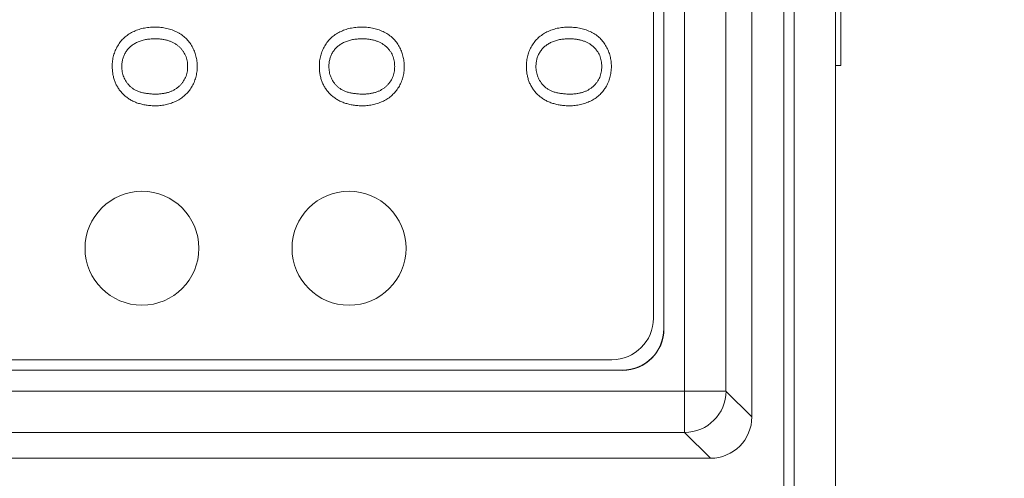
# Model space of a CAD drawing. Header units: millimetres. Extents: x 10 to 277, y 8 to 208.
# Tile 49 of 61: x 94.6 to 106.49, y 136.7 to 142.23. Entities that reach past the tile are written whole.
import ezdxf

# ---------------------------------------------------------------- set-up
doc = ezdxf.new("R2010")
doc.units = ezdxf.units.MM
doc.styles.add('SLDTEXTSTYLE0', font='TXT', dxfattribs={"width": 0.75})
doc.dimstyles.new('SLDDIMSTYLE0', dxfattribs={"dimtxt": 2.116667, "dimasz": 3, "dimexe": 0, "dimexo": 0.0625, "dimgap": 0.529167, "dimtad": 0, "dimtih": 1, "dimtoh": 1, "dimdec": 1, "dimlfac": 2, "dimrnd": 1e-09, "dimzin": 12, "dimdsep": 46, "dimtxsty": 'SLDTEXTSTYLE0', "dimsah": 1, "dimcen": 0.09, "dimadec": 0, "dimazin": 0, "dimtfac": 1, "dimtdec": 1, "dimtofl": 0, "dimtmove": 0, "dimatfit": 3, "dimfxl": 1, "dimtolj": 1, "dimtzin": 12, "dimarcsym": 0})

# ---------------------------------------------------------------- blocks, each defined once
blk = doc.blocks.new('*D8')
at = {"color": 7, "linetype": 'Continuous', "lineweight": 0}
for p, q in [((106.453, 185.781), (128.117, 185.781)), ((126.617, 185.781), (126.617, 155.145)), ((126.542, 154.893), (126.542, 152.035)), ((126.542, 154.893), (126.971, 154.893)), ((133.727, 154.893), (133.298, 154.893)), ((133.727, 154.893), (133.727, 152.035)), ((126.542, 152.035), (126.971, 152.035)), ((133.727, 152.035), (133.298, 152.035)), ((126.617, 123.081), (126.617, 151.783)), ((106.453, 123.081), (128.117, 123.081))]:
    blk.add_line(p, q, dxfattribs=at)
for points in [[(126.617, 185.781), (126.109, 182.781), (127.125, 182.781)], [(126.617, 123.081), (127.125, 126.081), (126.109, 126.081)]]:
    blk.add_solid(points, dxfattribs=at)
at = {"color": 7, "linetype": 'Continuous', "lineweight": 0, "char_height": 2.1167, "attachment_point": 1, "style": 'SLDTEXTSTYLE0'}
for s, insert in [('125.4', (118.649, 154.511)), ('4.94', (127.4, 154.511))]:
    blk.add_mtext(s, dxfattribs=dict(at, insert=insert))

msp = doc.modelspace()

# ---------------------------------------------------------------- linework, layer by layer
at = {"color": 7, "linetype": 'Continuous', "lineweight": 15}
for p, q in [((102.631, 137.753), (102.631, 153.108)), ((103.13, 153.108), (103.13, 137.753)), ((102.379, 138.505), (102.379, 152.356)), ((102.381, 138.503), (102.381, 152.358)), ((102.253, 152.231), (102.253, 138.631)), ((103.828, 127.981), (103.828, 151.931)), ((103.953, 151.931), (103.953, 127.981)), ((104.453, 151.931), (104.453, 127.981)), ((103.442, 151.883), (103.442, 137.441)), ((104.517, 143.268), (104.517, 141.681)), ((104.517, 141.681), (104.453, 141.681)), ((102.379, 138.505), (102.381, 138.503)), ((101.753, 138.131), (37.403, 138.131)), ((37.278, 138.006), (101.879, 138.006)), ((101.881, 138.003), (101.879, 138.006)), ((37.276, 138.003), (101.881, 138.003)), ((36.526, 137.753), (102.631, 137.753)), ((103.13, 137.753), (102.631, 137.753)), ((102.631, 137.254), (102.631, 137.753)), ((103.13, 137.753), (103.442, 137.441)), ((102.631, 137.254), (36.526, 137.254)), ((102.943, 136.942), (102.631, 137.254)), ((102.943, 136.942), (36.214, 136.942))]:
    msp.add_line(p, q, dxfattribs=at)
at = {"color": 7, "linetype": 'Continuous', "lineweight": 0}
for p, q in [((102.253, 152.231), (102.253, 138.631)), ((101.753, 138.131), (37.403, 138.131))]:
    msp.add_line(p, q, dxfattribs=at)
at = {"color": 7, "linetype": 'Continuous', "lineweight": 0, "flags": 128}
for points in [[(96.235, 142.144), (96.235, 142.144)], [(98.735, 142.144), (98.735, 142.144)], [(101.235, 142.144), (101.235, 142.144)], [(96.234, 142.003), (96.234, 142.003)], [(98.734, 142.003), (98.734, 142.003)], [(101.234, 142.003), (101.234, 142.003)], [(95.721, 141.67), (95.721, 141.67)], [(95.836, 141.671), (95.836, 141.671)], [(96.631, 141.669), (96.631, 141.669)], [(96.746, 141.669), (96.746, 141.669)], [(98.221, 141.67), (98.221, 141.67)], [(98.336, 141.671), (98.336, 141.671)], [(99.131, 141.669), (99.131, 141.669)], [(99.246, 141.669), (99.246, 141.669)], [(100.721, 141.67), (100.721, 141.67)], [(100.836, 141.671), (100.836, 141.671)], [(101.631, 141.669), (101.631, 141.669)], [(101.746, 141.669), (101.746, 141.669)], [(96.248, 141.336), (96.248, 141.336)], [(98.748, 141.336), (98.748, 141.336)], [(101.248, 141.336), (101.248, 141.336)], [(96.247, 141.195), (96.247, 141.195)], [(98.747, 141.195), (98.747, 141.195)], [(101.247, 141.195), (101.247, 141.195)], [(102.253, 138.631), (102.253, 138.631)], [(101.753, 138.131), (101.753, 138.131)]]:
    msp.add_lwpolyline(points, dxfattribs=at)
at = {"color": 7, "linetype": 'Continuous', "lineweight": 0}
for centre, radius in [((96.079, 139.476), 0.687), ((96.079, 139.476), 0.687), ((98.579, 139.476), 0.688), ((98.579, 139.476), 0.688)]:
    msp.add_circle(centre, radius, dxfattribs=at)
at = {"color": 7, "linetype": 'Continuous', "lineweight": 15}
for centre, radius, start, end in [((101.753, 138.631), 0.5, 270, 0), ((102.63, 137.754), 0.501, 270.1276, 359.8724)]:
    msp.add_arc(centre, radius, start, end, dxfattribs=at)
at = {"color": 7, "linetype": 'Continuous', "lineweight": 0}
msp.add_arc((101.753, 138.631), 0.5, 270, 0, dxfattribs=at)
at = {"color": 7, "linetype": 'Continuous', "lineweight": 15}
for centre, major_axis, ratio, start_param, end_param in [((101.879, 138.506), (-0.354, 0.354), 0.999695, 2.356347, 3.926839), ((101.881, 138.503), (-0.354, 0.354), 0.999695, 2.356347, 3.926839), ((102.942, 137.442), (0.354, -0.354), 0.998099, 5.498738, 7.067632)]:
    msp.add_ellipse(centre, major_axis=major_axis, ratio=ratio, start_param=start_param, end_param=end_param, dxfattribs=at)
at = {"color": 7, "linetype": 'Continuous', "lineweight": 0}
for points, knots in [([(95.721, 141.67), (95.721, 141.681), (95.721, 141.704), (95.724, 141.737), (95.729, 141.769), (95.737, 141.801), (95.746, 141.831), (95.757, 141.861), (95.77, 141.89), (95.786, 141.918), (95.803, 141.945), (95.822, 141.97), (95.842, 141.993), (95.864, 142.015), (95.888, 142.035), (95.914, 142.054), (95.94, 142.071), (95.969, 142.086), (95.999, 142.1), (96.03, 142.111), (96.061, 142.122), (96.094, 142.13), (96.128, 142.136), (96.163, 142.141), (96.199, 142.143), (96.223, 142.144), (96.235, 142.144)], [0, 0, 0, 0, 0.043093, 0.085576, 0.126892, 0.167946, 0.208423, 0.248994, 0.289136, 0.32986, 0.370443, 0.410306, 0.449869, 0.489519, 0.528942, 0.569062, 0.609508, 0.650559, 0.692304, 0.734247, 0.776486, 0.819573, 0.863115, 0.90785, 0.95334, 1, 1, 1, 1]), ([(95.721, 141.67), (95.721, 141.681), (95.721, 141.704), (95.724, 141.737), (95.729, 141.769), (95.737, 141.801), (95.746, 141.831), (95.757, 141.861), (95.77, 141.89), (95.786, 141.918), (95.803, 141.945), (95.822, 141.97), (95.842, 141.993), (95.864, 142.015), (95.888, 142.035), (95.914, 142.054), (95.94, 142.071), (95.969, 142.086), (95.999, 142.1), (96.03, 142.111), (96.061, 142.122), (96.094, 142.13), (96.128, 142.136), (96.163, 142.141), (96.199, 142.143), (96.223, 142.144), (96.235, 142.144)], [0, 0, 0, 0, 0.043093, 0.085576, 0.126892, 0.167946, 0.208423, 0.248994, 0.289136, 0.32986, 0.370443, 0.410306, 0.449869, 0.489519, 0.528942, 0.569062, 0.609508, 0.650559, 0.692304, 0.734247, 0.776486, 0.819573, 0.863115, 0.90785, 0.95334, 1, 1, 1, 1]), ([(96.235, 142.144), (96.247, 142.144), (96.272, 142.143), (96.308, 142.14), (96.343, 142.135), (96.378, 142.129), (96.411, 142.12), (96.443, 142.11), (96.475, 142.097), (96.505, 142.083), (96.534, 142.067), (96.561, 142.05), (96.586, 142.03), (96.61, 142.01), (96.631, 141.987), (96.651, 141.963), (96.669, 141.938), (96.685, 141.91), (96.7, 141.882), (96.712, 141.853), (96.722, 141.824), (96.731, 141.794), (96.738, 141.764), (96.743, 141.733), (96.746, 141.701), (96.746, 141.68), (96.746, 141.669)], [0, 0, 0, 0, 0.047562, 0.093968, 0.13912, 0.183638, 0.227471, 0.270719, 0.31363, 0.356282, 0.398391, 0.439584, 0.480075, 0.51992, 0.559692, 0.599296, 0.639085, 0.679548, 0.720018, 0.759859, 0.799476, 0.839189, 0.878949, 0.918789, 0.959081, 1, 1, 1, 1]), ([(96.235, 142.144), (96.247, 142.144), (96.272, 142.143), (96.308, 142.14), (96.343, 142.135), (96.378, 142.129), (96.411, 142.12), (96.443, 142.11), (96.475, 142.097), (96.505, 142.083), (96.534, 142.067), (96.561, 142.05), (96.586, 142.03), (96.61, 142.01), (96.631, 141.987), (96.651, 141.963), (96.669, 141.938), (96.685, 141.91), (96.7, 141.882), (96.712, 141.853), (96.722, 141.824), (96.731, 141.794), (96.738, 141.764), (96.743, 141.733), (96.746, 141.701), (96.746, 141.68), (96.746, 141.669)], [0, 0, 0, 0, 0.047562, 0.093968, 0.13912, 0.183638, 0.227471, 0.270719, 0.31363, 0.356282, 0.398391, 0.439584, 0.480075, 0.51992, 0.559692, 0.599296, 0.639085, 0.679548, 0.720018, 0.759859, 0.799476, 0.839189, 0.878949, 0.918789, 0.959081, 1, 1, 1, 1]), ([(98.221, 141.67), (98.221, 141.681), (98.221, 141.704), (98.224, 141.737), (98.229, 141.769), (98.237, 141.801), (98.246, 141.831), (98.257, 141.861), (98.27, 141.89), (98.286, 141.918), (98.303, 141.944), (98.322, 141.97), (98.342, 141.993), (98.364, 142.015), (98.388, 142.035), (98.414, 142.054), (98.44, 142.071), (98.469, 142.086), (98.499, 142.1), (98.53, 142.111), (98.561, 142.122), (98.594, 142.13), (98.628, 142.136), (98.663, 142.141), (98.699, 142.143), (98.723, 142.144), (98.735, 142.144)], [0, 0, 0, 0, 0.043093, 0.085576, 0.126892, 0.167946, 0.208423, 0.248994, 0.289136, 0.32986, 0.370443, 0.410306, 0.449869, 0.489519, 0.528942, 0.569062, 0.609508, 0.650559, 0.692304, 0.734247, 0.776486, 0.819573, 0.863115, 0.90785, 0.95334, 1, 1, 1, 1]), ([(98.221, 141.67), (98.221, 141.681), (98.221, 141.704), (98.224, 141.737), (98.229, 141.769), (98.237, 141.801), (98.246, 141.831), (98.257, 141.861), (98.27, 141.89), (98.286, 141.918), (98.303, 141.944), (98.322, 141.97), (98.342, 141.993), (98.364, 142.015), (98.388, 142.035), (98.414, 142.054), (98.44, 142.071), (98.469, 142.086), (98.499, 142.1), (98.53, 142.111), (98.561, 142.122), (98.594, 142.13), (98.628, 142.136), (98.663, 142.141), (98.699, 142.143), (98.723, 142.144), (98.735, 142.144)], [0, 0, 0, 0, 0.043093, 0.085576, 0.126892, 0.167946, 0.208423, 0.248994, 0.289136, 0.32986, 0.370443, 0.410306, 0.449869, 0.489519, 0.528942, 0.569062, 0.609508, 0.650559, 0.692304, 0.734247, 0.776486, 0.819573, 0.863115, 0.90785, 0.95334, 1, 1, 1, 1]), ([(98.735, 142.144), (98.747, 142.144), (98.772, 142.143), (98.808, 142.14), (98.843, 142.135), (98.878, 142.129), (98.911, 142.12), (98.943, 142.11), (98.975, 142.097), (99.005, 142.083), (99.034, 142.067), (99.061, 142.05), (99.086, 142.03), (99.11, 142.01), (99.131, 141.987), (99.151, 141.963), (99.169, 141.938), (99.185, 141.91), (99.2, 141.882), (99.212, 141.853), (99.222, 141.824), (99.231, 141.794), (99.238, 141.764), (99.243, 141.733), (99.246, 141.701), (99.246, 141.68), (99.246, 141.669)], [0, 0, 0, 0, 0.047562, 0.093968, 0.13912, 0.183638, 0.227471, 0.270719, 0.31363, 0.356282, 0.398391, 0.439584, 0.480075, 0.51992, 0.559692, 0.599296, 0.639085, 0.679548, 0.720018, 0.759859, 0.799476, 0.839189, 0.878949, 0.918789, 0.959081, 1, 1, 1, 1]), ([(98.735, 142.144), (98.747, 142.144), (98.772, 142.143), (98.808, 142.14), (98.843, 142.135), (98.878, 142.129), (98.911, 142.12), (98.943, 142.11), (98.975, 142.097), (99.005, 142.083), (99.034, 142.067), (99.061, 142.05), (99.086, 142.03), (99.11, 142.01), (99.131, 141.987), (99.151, 141.963), (99.169, 141.938), (99.185, 141.91), (99.2, 141.882), (99.212, 141.853), (99.222, 141.824), (99.231, 141.794), (99.238, 141.764), (99.243, 141.733), (99.246, 141.701), (99.246, 141.68), (99.246, 141.669)], [0, 0, 0, 0, 0.047562, 0.093968, 0.13912, 0.183638, 0.227471, 0.270719, 0.31363, 0.356282, 0.398391, 0.439584, 0.480075, 0.51992, 0.559692, 0.599296, 0.639085, 0.679548, 0.720018, 0.759859, 0.799476, 0.839189, 0.878949, 0.918789, 0.959081, 1, 1, 1, 1]), ([(100.721, 141.67), (100.721, 141.681), (100.721, 141.704), (100.724, 141.737), (100.729, 141.769), (100.737, 141.801), (100.746, 141.831), (100.757, 141.861), (100.77, 141.89), (100.786, 141.918), (100.803, 141.944), (100.822, 141.97), (100.842, 141.993), (100.864, 142.015), (100.888, 142.035), (100.914, 142.054), (100.94, 142.071), (100.969, 142.086), (100.999, 142.1), (101.03, 142.111), (101.061, 142.121), (101.094, 142.13), (101.128, 142.136), (101.163, 142.14), (101.199, 142.143), (101.223, 142.143), (101.235, 142.144)], [0, 0, 0, 0, 0.043093, 0.085576, 0.126892, 0.167946, 0.208423, 0.248994, 0.289136, 0.32986, 0.370443, 0.410306, 0.449869, 0.489519, 0.528942, 0.569062, 0.609508, 0.650559, 0.692304, 0.734247, 0.776486, 0.819573, 0.863115, 0.90785, 0.95334, 1, 1, 1, 1]), ([(100.721, 141.67), (100.721, 141.681), (100.721, 141.704), (100.724, 141.737), (100.729, 141.769), (100.737, 141.801), (100.746, 141.831), (100.757, 141.861), (100.77, 141.89), (100.786, 141.918), (100.803, 141.944), (100.822, 141.97), (100.842, 141.993), (100.864, 142.015), (100.888, 142.035), (100.914, 142.054), (100.94, 142.071), (100.969, 142.086), (100.999, 142.1), (101.03, 142.111), (101.061, 142.121), (101.094, 142.13), (101.128, 142.136), (101.163, 142.14), (101.199, 142.143), (101.223, 142.143), (101.235, 142.144)], [0, 0, 0, 0, 0.043093, 0.085576, 0.126892, 0.167946, 0.208423, 0.248994, 0.289136, 0.32986, 0.370443, 0.410306, 0.449869, 0.489519, 0.528942, 0.569062, 0.609508, 0.650559, 0.692304, 0.734247, 0.776486, 0.819573, 0.863115, 0.90785, 0.95334, 1, 1, 1, 1]), ([(101.235, 142.144), (101.247, 142.143), (101.272, 142.143), (101.308, 142.14), (101.343, 142.135), (101.378, 142.129), (101.411, 142.12), (101.443, 142.11), (101.475, 142.097), (101.505, 142.083), (101.534, 142.067), (101.561, 142.05), (101.586, 142.03), (101.61, 142.01), (101.631, 141.987), (101.651, 141.963), (101.669, 141.937), (101.685, 141.91), (101.7, 141.882), (101.712, 141.853), (101.722, 141.824), (101.731, 141.794), (101.738, 141.764), (101.743, 141.733), (101.746, 141.701), (101.746, 141.68), (101.746, 141.669)], [0, 0, 0, 0, 0.047562, 0.093968, 0.13912, 0.183638, 0.227471, 0.270719, 0.31363, 0.356282, 0.398391, 0.439584, 0.480075, 0.51992, 0.559692, 0.599296, 0.639085, 0.679548, 0.720018, 0.759859, 0.799476, 0.839189, 0.878949, 0.918789, 0.959081, 1, 1, 1, 1]), ([(101.235, 142.144), (101.247, 142.143), (101.272, 142.143), (101.308, 142.14), (101.343, 142.135), (101.378, 142.129), (101.411, 142.12), (101.443, 142.11), (101.475, 142.097), (101.505, 142.083), (101.534, 142.067), (101.561, 142.05), (101.586, 142.03), (101.61, 142.01), (101.631, 141.987), (101.651, 141.963), (101.669, 141.937), (101.685, 141.91), (101.7, 141.882), (101.712, 141.853), (101.722, 141.824), (101.731, 141.794), (101.738, 141.764), (101.743, 141.733), (101.746, 141.701), (101.746, 141.68), (101.746, 141.669)], [0, 0, 0, 0, 0.047562, 0.093968, 0.13912, 0.183638, 0.227471, 0.270719, 0.31363, 0.356282, 0.398391, 0.439584, 0.480075, 0.51992, 0.559692, 0.599296, 0.639085, 0.679548, 0.720018, 0.759859, 0.799476, 0.839189, 0.878949, 0.918789, 0.959081, 1, 1, 1, 1]), ([(96.234, 142.003), (96.224, 142.003), (96.205, 142.002), (96.176, 142), (96.148, 141.997), (96.122, 141.993), (96.096, 141.987), (96.071, 141.98), (96.047, 141.972), (96.024, 141.963), (96.002, 141.952), (95.982, 141.94), (95.963, 141.927), (95.944, 141.913), (95.928, 141.898), (95.912, 141.881), (95.898, 141.864), (95.885, 141.845), (95.873, 141.825), (95.863, 141.805), (95.855, 141.784), (95.848, 141.763), (95.843, 141.74), (95.839, 141.718), (95.836, 141.694), (95.836, 141.679), (95.836, 141.671)], [0, 0, 0, 0, 0.050845, 0.09974, 0.14742, 0.194062, 0.239142, 0.283305, 0.326537, 0.368891, 0.410522, 0.450995, 0.490817, 0.529979, 0.569119, 0.607756, 0.646593, 0.685848, 0.724962, 0.763672, 0.802197, 0.84076, 0.879664, 0.919081, 0.959103, 1, 1, 1, 1]), ([(96.234, 142.003), (96.224, 142.003), (96.205, 142.002), (96.176, 142), (96.148, 141.997), (96.122, 141.993), (96.096, 141.987), (96.071, 141.98), (96.047, 141.972), (96.024, 141.963), (96.002, 141.952), (95.982, 141.94), (95.963, 141.927), (95.944, 141.913), (95.928, 141.898), (95.912, 141.881), (95.898, 141.864), (95.885, 141.845), (95.873, 141.825), (95.863, 141.805), (95.855, 141.784), (95.848, 141.763), (95.843, 141.74), (95.839, 141.718), (95.836, 141.694), (95.836, 141.679), (95.836, 141.671)], [0, 0, 0, 0, 0.050845, 0.09974, 0.14742, 0.194062, 0.239142, 0.283305, 0.326537, 0.368891, 0.410522, 0.450995, 0.490817, 0.529979, 0.569119, 0.607756, 0.646593, 0.685848, 0.724962, 0.763672, 0.802197, 0.84076, 0.879664, 0.919081, 0.959103, 1, 1, 1, 1]), ([(96.631, 141.669), (96.63, 141.681), (96.63, 141.704), (96.625, 141.738), (96.617, 141.771), (96.606, 141.802), (96.591, 141.831), (96.573, 141.859), (96.552, 141.885), (96.528, 141.909), (96.5, 141.931), (96.47, 141.951), (96.437, 141.967), (96.402, 141.98), (96.364, 141.99), (96.323, 141.998), (96.279, 142.002), (96.249, 142.002), (96.234, 142.003)], [0, 0, 0, 0, 0.061055, 0.119545, 0.176806, 0.232956, 0.288583, 0.344667, 0.401662, 0.46054, 0.520477, 0.581213, 0.643431, 0.707961, 0.775371, 0.846414, 0.921152, 1, 1, 1, 1]), ([(96.631, 141.669), (96.63, 141.681), (96.63, 141.704), (96.625, 141.738), (96.617, 141.771), (96.606, 141.802), (96.591, 141.831), (96.573, 141.859), (96.552, 141.885), (96.528, 141.909), (96.5, 141.931), (96.47, 141.951), (96.437, 141.967), (96.402, 141.98), (96.364, 141.99), (96.323, 141.998), (96.279, 142.002), (96.249, 142.002), (96.234, 142.003)], [0, 0, 0, 0, 0.061055, 0.119545, 0.176806, 0.232956, 0.288583, 0.344667, 0.401662, 0.46054, 0.520477, 0.581213, 0.643431, 0.707961, 0.775371, 0.846414, 0.921152, 1, 1, 1, 1]), ([(98.734, 142.003), (98.724, 142.003), (98.705, 142.002), (98.676, 142), (98.648, 141.997), (98.622, 141.993), (98.596, 141.987), (98.571, 141.98), (98.547, 141.972), (98.524, 141.963), (98.502, 141.952), (98.482, 141.94), (98.463, 141.927), (98.444, 141.913), (98.428, 141.898), (98.412, 141.881), (98.398, 141.864), (98.385, 141.845), (98.373, 141.825), (98.363, 141.805), (98.355, 141.784), (98.348, 141.763), (98.343, 141.74), (98.339, 141.718), (98.336, 141.694), (98.336, 141.679), (98.336, 141.671)], [0, 0, 0, 0, 0.050845, 0.09974, 0.14742, 0.194062, 0.239142, 0.283305, 0.326537, 0.368891, 0.410522, 0.450995, 0.490817, 0.529979, 0.569119, 0.607756, 0.646593, 0.685848, 0.724962, 0.763672, 0.802197, 0.84076, 0.879664, 0.919081, 0.959103, 1, 1, 1, 1]), ([(98.734, 142.003), (98.724, 142.003), (98.705, 142.002), (98.676, 142), (98.648, 141.997), (98.622, 141.993), (98.596, 141.987), (98.571, 141.98), (98.547, 141.972), (98.524, 141.963), (98.502, 141.952), (98.482, 141.94), (98.463, 141.927), (98.444, 141.913), (98.428, 141.898), (98.412, 141.881), (98.398, 141.864), (98.385, 141.845), (98.373, 141.825), (98.363, 141.805), (98.355, 141.784), (98.348, 141.763), (98.343, 141.74), (98.339, 141.718), (98.336, 141.694), (98.336, 141.679), (98.336, 141.671)], [0, 0, 0, 0, 0.050845, 0.09974, 0.14742, 0.194062, 0.239142, 0.283305, 0.326537, 0.368891, 0.410522, 0.450995, 0.490817, 0.529979, 0.569119, 0.607756, 0.646593, 0.685848, 0.724962, 0.763672, 0.802197, 0.84076, 0.879664, 0.919081, 0.959103, 1, 1, 1, 1]), ([(99.131, 141.669), (99.13, 141.681), (99.13, 141.704), (99.125, 141.738), (99.117, 141.771), (99.106, 141.802), (99.091, 141.831), (99.073, 141.859), (99.052, 141.885), (99.028, 141.909), (99, 141.931), (98.97, 141.951), (98.937, 141.966), (98.902, 141.98), (98.864, 141.99), (98.823, 141.998), (98.779, 142.002), (98.749, 142.002), (98.734, 142.003)], [0, 0, 0, 0, 0.061055, 0.119545, 0.176806, 0.232956, 0.288583, 0.344667, 0.401662, 0.46054, 0.520477, 0.581213, 0.643431, 0.707961, 0.775371, 0.846414, 0.921152, 1, 1, 1, 1]), ([(99.131, 141.669), (99.13, 141.681), (99.13, 141.704), (99.125, 141.738), (99.117, 141.771), (99.106, 141.802), (99.091, 141.831), (99.073, 141.859), (99.052, 141.885), (99.028, 141.909), (99, 141.931), (98.97, 141.951), (98.937, 141.966), (98.902, 141.98), (98.864, 141.99), (98.823, 141.998), (98.779, 142.002), (98.749, 142.002), (98.734, 142.003)], [0, 0, 0, 0, 0.061055, 0.119545, 0.176806, 0.232956, 0.288583, 0.344667, 0.401662, 0.46054, 0.520477, 0.581213, 0.643431, 0.707961, 0.775371, 0.846414, 0.921152, 1, 1, 1, 1]), ([(101.234, 142.003), (101.224, 142.003), (101.205, 142.002), (101.176, 142), (101.148, 141.997), (101.122, 141.993), (101.096, 141.987), (101.071, 141.98), (101.047, 141.972), (101.024, 141.963), (101.002, 141.952), (100.982, 141.94), (100.963, 141.927), (100.944, 141.913), (100.928, 141.898), (100.912, 141.881), (100.898, 141.864), (100.885, 141.845), (100.873, 141.825), (100.863, 141.805), (100.855, 141.784), (100.848, 141.762), (100.843, 141.74), (100.839, 141.718), (100.836, 141.694), (100.836, 141.679), (100.836, 141.671)], [0, 0, 0, 0, 0.050845, 0.09974, 0.14742, 0.194062, 0.239142, 0.283305, 0.326537, 0.368891, 0.410522, 0.450995, 0.490817, 0.529979, 0.569119, 0.607756, 0.646593, 0.685848, 0.724962, 0.763672, 0.802197, 0.84076, 0.879664, 0.919081, 0.959103, 1, 1, 1, 1]), ([(101.234, 142.003), (101.224, 142.003), (101.205, 142.002), (101.176, 142), (101.148, 141.997), (101.122, 141.993), (101.096, 141.987), (101.071, 141.98), (101.047, 141.972), (101.024, 141.963), (101.002, 141.952), (100.982, 141.94), (100.963, 141.927), (100.944, 141.913), (100.928, 141.898), (100.912, 141.881), (100.898, 141.864), (100.885, 141.845), (100.873, 141.825), (100.863, 141.805), (100.855, 141.784), (100.848, 141.762), (100.843, 141.74), (100.839, 141.718), (100.836, 141.694), (100.836, 141.679), (100.836, 141.671)], [0, 0, 0, 0, 0.050845, 0.09974, 0.14742, 0.194062, 0.239142, 0.283305, 0.326537, 0.368891, 0.410522, 0.450995, 0.490817, 0.529979, 0.569119, 0.607756, 0.646593, 0.685848, 0.724962, 0.763672, 0.802197, 0.84076, 0.879664, 0.919081, 0.959103, 1, 1, 1, 1]), ([(101.631, 141.669), (101.63, 141.681), (101.63, 141.704), (101.625, 141.738), (101.617, 141.771), (101.606, 141.802), (101.591, 141.831), (101.573, 141.859), (101.552, 141.885), (101.528, 141.909), (101.5, 141.931), (101.47, 141.951), (101.437, 141.966), (101.402, 141.98), (101.364, 141.99), (101.323, 141.998), (101.279, 142.002), (101.249, 142.002), (101.234, 142.003)], [0, 0, 0, 0, 0.061055, 0.119545, 0.176806, 0.232956, 0.288583, 0.344667, 0.401662, 0.46054, 0.520477, 0.581213, 0.643431, 0.707961, 0.775371, 0.846414, 0.921152, 1, 1, 1, 1]), ([(101.631, 141.669), (101.63, 141.681), (101.63, 141.704), (101.625, 141.738), (101.617, 141.771), (101.606, 141.802), (101.591, 141.831), (101.573, 141.859), (101.552, 141.885), (101.528, 141.909), (101.5, 141.931), (101.47, 141.951), (101.437, 141.966), (101.402, 141.98), (101.364, 141.99), (101.323, 141.998), (101.279, 142.002), (101.249, 142.002), (101.234, 142.003)], [0, 0, 0, 0, 0.061055, 0.119545, 0.176806, 0.232956, 0.288583, 0.344667, 0.401662, 0.46054, 0.520477, 0.581213, 0.643431, 0.707961, 0.775371, 0.846414, 0.921152, 1, 1, 1, 1]), ([(96.247, 141.195), (96.227, 141.195), (96.187, 141.196), (96.131, 141.202), (96.077, 141.213), (96.027, 141.227), (95.98, 141.246), (95.936, 141.269), (95.896, 141.296), (95.86, 141.327), (95.827, 141.361), (95.798, 141.398), (95.774, 141.438), (95.754, 141.479), (95.739, 141.524), (95.729, 141.57), (95.722, 141.619), (95.721, 141.653), (95.721, 141.67)], [0, 0, 0, 0, 0.075226, 0.146575, 0.2145, 0.27953, 0.342403, 0.403496, 0.463762, 0.523864, 0.583252, 0.641302, 0.698898, 0.756295, 0.814628, 0.874325, 0.935783, 1, 1, 1, 1]), ([(96.247, 141.195), (96.227, 141.195), (96.187, 141.196), (96.131, 141.202), (96.077, 141.213), (96.027, 141.227), (95.98, 141.246), (95.936, 141.269), (95.896, 141.296), (95.86, 141.327), (95.827, 141.361), (95.798, 141.398), (95.774, 141.438), (95.754, 141.479), (95.739, 141.524), (95.729, 141.57), (95.722, 141.619), (95.721, 141.653), (95.721, 141.67)], [0, 0, 0, 0, 0.075226, 0.146575, 0.2145, 0.27953, 0.342403, 0.403496, 0.463762, 0.523864, 0.583252, 0.641302, 0.698898, 0.756295, 0.814628, 0.874325, 0.935783, 1, 1, 1, 1]), ([(95.836, 141.671), (95.836, 141.66), (95.837, 141.637), (95.841, 141.605), (95.849, 141.573), (95.859, 141.543), (95.872, 141.514), (95.889, 141.486), (95.908, 141.46), (95.931, 141.434), (95.956, 141.411), (95.986, 141.391), (96.021, 141.374), (96.058, 141.36), (96.1, 141.349), (96.146, 141.342), (96.196, 141.337), (96.23, 141.336), (96.248, 141.336)], [0, 0, 0, 0, 0.055945, 0.110386, 0.164053, 0.216874, 0.269578, 0.322987, 0.377562, 0.433432, 0.490906, 0.550611, 0.613105, 0.679851, 0.75135, 0.828256, 0.910792, 1, 1, 1, 1]), ([(95.836, 141.671), (95.836, 141.66), (95.837, 141.637), (95.841, 141.605), (95.849, 141.573), (95.859, 141.543), (95.872, 141.514), (95.889, 141.486), (95.908, 141.46), (95.931, 141.434), (95.956, 141.411), (95.986, 141.391), (96.021, 141.374), (96.058, 141.36), (96.1, 141.349), (96.146, 141.342), (96.196, 141.337), (96.23, 141.336), (96.248, 141.336)], [0, 0, 0, 0, 0.055945, 0.110386, 0.164053, 0.216874, 0.269578, 0.322987, 0.377562, 0.433432, 0.490906, 0.550611, 0.613105, 0.679851, 0.75135, 0.828256, 0.910792, 1, 1, 1, 1]), ([(96.746, 141.669), (96.746, 141.658), (96.746, 141.635), (96.742, 141.601), (96.737, 141.569), (96.73, 141.537), (96.72, 141.506), (96.708, 141.476), (96.695, 141.447), (96.679, 141.419), (96.661, 141.392), (96.642, 141.367), (96.621, 141.344), (96.599, 141.322), (96.575, 141.302), (96.549, 141.283), (96.523, 141.267), (96.494, 141.252), (96.465, 141.238), (96.435, 141.227), (96.404, 141.217), (96.374, 141.209), (96.342, 141.203), (96.311, 141.198), (96.279, 141.195), (96.257, 141.195), (96.247, 141.195)], [0, 0, 0, 0, 0.0447005, 0.0885404, 0.131461, 0.173811, 0.2157148, 0.2572507, 0.2989657, 0.3407251, 0.3821536, 0.4230971, 0.4635906, 0.5040091, 0.5445559, 0.5849317, 0.6262362, 0.6679536, 0.7099202, 0.7513626, 0.7926025, 0.8339356, 0.8749984, 0.916439, 0.9579033, 1, 1, 1, 1]), ([(96.746, 141.669), (96.746, 141.658), (96.746, 141.635), (96.742, 141.601), (96.737, 141.569), (96.73, 141.537), (96.72, 141.506), (96.708, 141.476), (96.695, 141.447), (96.679, 141.419), (96.661, 141.392), (96.642, 141.367), (96.621, 141.344), (96.599, 141.322), (96.575, 141.302), (96.549, 141.283), (96.523, 141.267), (96.494, 141.252), (96.465, 141.238), (96.435, 141.227), (96.404, 141.217), (96.374, 141.209), (96.342, 141.203), (96.311, 141.198), (96.279, 141.195), (96.257, 141.195), (96.247, 141.195)], [0, 0, 0, 0, 0.0447005, 0.0885404, 0.131461, 0.173811, 0.2157148, 0.2572507, 0.2989657, 0.3407251, 0.3821536, 0.4230971, 0.4635906, 0.5040091, 0.5445559, 0.5849317, 0.6262362, 0.6679536, 0.7099202, 0.7513626, 0.7926025, 0.8339356, 0.8749984, 0.916439, 0.9579033, 1, 1, 1, 1]), ([(96.248, 141.336), (96.263, 141.336), (96.291, 141.337), (96.332, 141.342), (96.371, 141.349), (96.407, 141.359), (96.441, 141.372), (96.473, 141.389), (96.502, 141.408), (96.529, 141.43), (96.553, 141.455), (96.574, 141.481), (96.591, 141.508), (96.606, 141.538), (96.617, 141.568), (96.625, 141.6), (96.63, 141.634), (96.63, 141.657), (96.631, 141.669)], [0, 0, 0, 0, 0.075964, 0.148125, 0.217201, 0.2833, 0.347202, 0.4093, 0.470426, 0.531588, 0.591739, 0.650258, 0.707303, 0.764208, 0.821148, 0.879119, 0.938423, 1, 1, 1, 1]), ([(96.248, 141.336), (96.263, 141.336), (96.291, 141.337), (96.332, 141.342), (96.371, 141.349), (96.407, 141.359), (96.441, 141.372), (96.473, 141.389), (96.502, 141.408), (96.529, 141.43), (96.553, 141.455), (96.574, 141.481), (96.591, 141.508), (96.606, 141.538), (96.617, 141.568), (96.625, 141.6), (96.63, 141.634), (96.63, 141.657), (96.631, 141.669)], [0, 0, 0, 0, 0.075964, 0.148125, 0.217201, 0.2833, 0.347202, 0.4093, 0.470426, 0.531588, 0.591739, 0.650258, 0.707303, 0.764208, 0.821148, 0.879119, 0.938423, 1, 1, 1, 1]), ([(98.747, 141.195), (98.727, 141.195), (98.687, 141.196), (98.631, 141.202), (98.577, 141.213), (98.527, 141.227), (98.48, 141.246), (98.436, 141.269), (98.396, 141.296), (98.36, 141.327), (98.327, 141.361), (98.298, 141.398), (98.274, 141.438), (98.254, 141.479), (98.239, 141.524), (98.229, 141.57), (98.222, 141.619), (98.221, 141.653), (98.221, 141.67)], [0, 0, 0, 0, 0.075226, 0.146575, 0.2145, 0.27953, 0.342403, 0.403496, 0.463762, 0.523864, 0.583252, 0.641302, 0.698898, 0.756295, 0.814628, 0.874325, 0.935783, 1, 1, 1, 1]), ([(98.747, 141.195), (98.727, 141.195), (98.687, 141.196), (98.631, 141.202), (98.577, 141.213), (98.527, 141.227), (98.48, 141.246), (98.436, 141.269), (98.396, 141.296), (98.36, 141.327), (98.327, 141.361), (98.298, 141.398), (98.274, 141.438), (98.254, 141.479), (98.239, 141.524), (98.229, 141.57), (98.222, 141.619), (98.221, 141.653), (98.221, 141.67)], [0, 0, 0, 0, 0.075226, 0.146575, 0.2145, 0.27953, 0.342403, 0.403496, 0.463762, 0.523864, 0.583252, 0.641302, 0.698898, 0.756295, 0.814628, 0.874325, 0.935783, 1, 1, 1, 1]), ([(98.336, 141.671), (98.336, 141.66), (98.337, 141.637), (98.341, 141.605), (98.349, 141.573), (98.359, 141.543), (98.372, 141.514), (98.389, 141.486), (98.408, 141.459), (98.431, 141.434), (98.456, 141.411), (98.486, 141.391), (98.521, 141.374), (98.558, 141.36), (98.6, 141.349), (98.646, 141.342), (98.696, 141.337), (98.73, 141.336), (98.748, 141.336)], [0, 0, 0, 0, 0.055945, 0.110386, 0.164053, 0.216874, 0.269578, 0.322987, 0.377562, 0.433432, 0.490906, 0.550611, 0.613105, 0.679851, 0.75135, 0.828256, 0.910792, 1, 1, 1, 1]), ([(98.336, 141.671), (98.336, 141.66), (98.337, 141.637), (98.341, 141.605), (98.349, 141.573), (98.359, 141.543), (98.372, 141.514), (98.389, 141.486), (98.408, 141.459), (98.431, 141.434), (98.456, 141.411), (98.486, 141.391), (98.521, 141.374), (98.558, 141.36), (98.6, 141.349), (98.646, 141.342), (98.696, 141.337), (98.73, 141.336), (98.748, 141.336)], [0, 0, 0, 0, 0.055945, 0.110386, 0.164053, 0.216874, 0.269578, 0.322987, 0.377562, 0.433432, 0.490906, 0.550611, 0.613105, 0.679851, 0.75135, 0.828256, 0.910792, 1, 1, 1, 1]), ([(99.246, 141.669), (99.246, 141.658), (99.246, 141.635), (99.242, 141.601), (99.237, 141.569), (99.23, 141.537), (99.22, 141.506), (99.208, 141.476), (99.195, 141.447), (99.179, 141.419), (99.161, 141.392), (99.142, 141.367), (99.121, 141.344), (99.099, 141.322), (99.075, 141.302), (99.049, 141.283), (99.023, 141.267), (98.994, 141.252), (98.965, 141.238), (98.935, 141.227), (98.904, 141.217), (98.874, 141.209), (98.842, 141.203), (98.811, 141.198), (98.779, 141.195), (98.757, 141.195), (98.747, 141.195)], [0, 0, 0, 0, 0.0447005, 0.0885404, 0.131461, 0.173811, 0.2157148, 0.2572507, 0.2989657, 0.3407251, 0.3821536, 0.4230971, 0.4635906, 0.5040091, 0.5445559, 0.5849317, 0.6262362, 0.6679536, 0.7099202, 0.7513626, 0.7926025, 0.8339356, 0.8749984, 0.916439, 0.9579033, 1, 1, 1, 1]), ([(99.246, 141.669), (99.246, 141.658), (99.246, 141.635), (99.242, 141.601), (99.237, 141.569), (99.23, 141.537), (99.22, 141.506), (99.208, 141.476), (99.195, 141.447), (99.179, 141.419), (99.161, 141.392), (99.142, 141.367), (99.121, 141.344), (99.099, 141.322), (99.075, 141.302), (99.049, 141.283), (99.023, 141.267), (98.994, 141.252), (98.965, 141.238), (98.935, 141.227), (98.904, 141.217), (98.874, 141.209), (98.842, 141.203), (98.811, 141.198), (98.779, 141.195), (98.757, 141.195), (98.747, 141.195)], [0, 0, 0, 0, 0.0447005, 0.0885404, 0.131461, 0.173811, 0.2157148, 0.2572507, 0.2989657, 0.3407251, 0.3821536, 0.4230971, 0.4635906, 0.5040091, 0.5445559, 0.5849317, 0.6262362, 0.6679536, 0.7099202, 0.7513626, 0.7926025, 0.8339356, 0.8749984, 0.916439, 0.9579033, 1, 1, 1, 1]), ([(98.748, 141.336), (98.763, 141.336), (98.791, 141.337), (98.832, 141.341), (98.871, 141.349), (98.907, 141.359), (98.941, 141.372), (98.973, 141.389), (99.002, 141.408), (99.029, 141.43), (99.053, 141.455), (99.074, 141.481), (99.091, 141.508), (99.106, 141.538), (99.117, 141.568), (99.125, 141.6), (99.13, 141.634), (99.13, 141.657), (99.131, 141.669)], [0, 0, 0, 0, 0.075964, 0.148125, 0.217201, 0.2833, 0.347202, 0.4093, 0.470426, 0.531588, 0.591739, 0.650258, 0.707303, 0.764208, 0.821148, 0.879119, 0.938423, 1, 1, 1, 1]), ([(98.748, 141.336), (98.763, 141.336), (98.791, 141.337), (98.832, 141.341), (98.871, 141.349), (98.907, 141.359), (98.941, 141.372), (98.973, 141.389), (99.002, 141.408), (99.029, 141.43), (99.053, 141.455), (99.074, 141.481), (99.091, 141.508), (99.106, 141.538), (99.117, 141.568), (99.125, 141.6), (99.13, 141.634), (99.13, 141.657), (99.131, 141.669)], [0, 0, 0, 0, 0.075964, 0.148125, 0.217201, 0.2833, 0.347202, 0.4093, 0.470426, 0.531588, 0.591739, 0.650258, 0.707303, 0.764208, 0.821148, 0.879119, 0.938423, 1, 1, 1, 1]), ([(101.247, 141.195), (101.227, 141.195), (101.187, 141.196), (101.131, 141.202), (101.077, 141.213), (101.027, 141.227), (100.98, 141.246), (100.936, 141.269), (100.896, 141.296), (100.86, 141.327), (100.827, 141.361), (100.798, 141.398), (100.774, 141.438), (100.754, 141.479), (100.739, 141.524), (100.729, 141.57), (100.722, 141.619), (100.721, 141.653), (100.721, 141.67)], [0, 0, 0, 0, 0.0752263, 0.1465747, 0.2145003, 0.27953, 0.342403, 0.4034961, 0.4637616, 0.5238644, 0.5832517, 0.641302, 0.6988978, 0.7562952, 0.8146278, 0.8743248, 0.9357833, 1, 1, 1, 1]), ([(101.247, 141.195), (101.227, 141.195), (101.187, 141.196), (101.131, 141.202), (101.077, 141.213), (101.027, 141.227), (100.98, 141.246), (100.936, 141.269), (100.896, 141.296), (100.86, 141.327), (100.827, 141.361), (100.798, 141.398), (100.774, 141.438), (100.754, 141.479), (100.739, 141.524), (100.729, 141.57), (100.722, 141.619), (100.721, 141.653), (100.721, 141.67)], [0, 0, 0, 0, 0.0752263, 0.1465747, 0.2145003, 0.27953, 0.342403, 0.4034961, 0.4637616, 0.5238644, 0.5832517, 0.641302, 0.6988978, 0.7562952, 0.8146278, 0.8743248, 0.9357833, 1, 1, 1, 1]), ([(100.836, 141.671), (100.836, 141.66), (100.837, 141.637), (100.841, 141.605), (100.849, 141.573), (100.859, 141.543), (100.872, 141.514), (100.889, 141.486), (100.908, 141.459), (100.931, 141.434), (100.956, 141.411), (100.986, 141.391), (101.021, 141.374), (101.058, 141.36), (101.1, 141.349), (101.146, 141.342), (101.196, 141.337), (101.23, 141.336), (101.248, 141.336)], [0, 0, 0, 0, 0.055945, 0.110386, 0.164053, 0.216874, 0.269578, 0.322987, 0.377562, 0.433432, 0.490906, 0.550611, 0.613105, 0.679851, 0.75135, 0.828256, 0.910792, 1, 1, 1, 1]), ([(100.836, 141.671), (100.836, 141.66), (100.837, 141.637), (100.841, 141.605), (100.849, 141.573), (100.859, 141.543), (100.872, 141.514), (100.889, 141.486), (100.908, 141.459), (100.931, 141.434), (100.956, 141.411), (100.986, 141.391), (101.021, 141.374), (101.058, 141.36), (101.1, 141.349), (101.146, 141.342), (101.196, 141.337), (101.23, 141.336), (101.248, 141.336)], [0, 0, 0, 0, 0.055945, 0.110386, 0.164053, 0.216874, 0.269578, 0.322987, 0.377562, 0.433432, 0.490906, 0.550611, 0.613105, 0.679851, 0.75135, 0.828256, 0.910792, 1, 1, 1, 1]), ([(101.746, 141.669), (101.746, 141.658), (101.746, 141.635), (101.742, 141.601), (101.737, 141.569), (101.73, 141.537), (101.72, 141.506), (101.708, 141.476), (101.695, 141.447), (101.679, 141.419), (101.661, 141.392), (101.642, 141.367), (101.621, 141.343), (101.599, 141.322), (101.575, 141.302), (101.549, 141.283), (101.523, 141.266), (101.494, 141.252), (101.465, 141.238), (101.435, 141.227), (101.404, 141.217), (101.374, 141.209), (101.342, 141.203), (101.311, 141.198), (101.279, 141.195), (101.257, 141.195), (101.247, 141.195)], [0, 0, 0, 0, 0.0447005, 0.0885404, 0.131461, 0.173811, 0.2157148, 0.2572507, 0.2989657, 0.3407251, 0.3821536, 0.4230971, 0.4635906, 0.5040091, 0.5445559, 0.5849317, 0.6262362, 0.6679536, 0.7099202, 0.7513626, 0.7926025, 0.8339356, 0.8749984, 0.916439, 0.9579033, 1, 1, 1, 1]), ([(101.746, 141.669), (101.746, 141.658), (101.746, 141.635), (101.742, 141.601), (101.737, 141.569), (101.73, 141.537), (101.72, 141.506), (101.708, 141.476), (101.695, 141.447), (101.679, 141.419), (101.661, 141.392), (101.642, 141.367), (101.621, 141.343), (101.599, 141.322), (101.575, 141.302), (101.549, 141.283), (101.523, 141.266), (101.494, 141.252), (101.465, 141.238), (101.435, 141.227), (101.404, 141.217), (101.374, 141.209), (101.342, 141.203), (101.311, 141.198), (101.279, 141.195), (101.257, 141.195), (101.247, 141.195)], [0, 0, 0, 0, 0.0447005, 0.0885404, 0.131461, 0.173811, 0.2157148, 0.2572507, 0.2989657, 0.3407251, 0.3821536, 0.4230971, 0.4635906, 0.5040091, 0.5445559, 0.5849317, 0.6262362, 0.6679536, 0.7099202, 0.7513626, 0.7926025, 0.8339356, 0.8749984, 0.916439, 0.9579033, 1, 1, 1, 1]), ([(101.248, 141.336), (101.263, 141.336), (101.291, 141.337), (101.332, 141.341), (101.371, 141.349), (101.407, 141.359), (101.441, 141.372), (101.473, 141.389), (101.502, 141.408), (101.529, 141.43), (101.553, 141.455), (101.574, 141.481), (101.591, 141.508), (101.606, 141.538), (101.617, 141.568), (101.625, 141.6), (101.63, 141.634), (101.63, 141.657), (101.631, 141.669)], [0, 0, 0, 0, 0.075964, 0.148125, 0.217201, 0.2833, 0.347202, 0.4093, 0.470426, 0.531588, 0.591739, 0.650258, 0.707303, 0.764208, 0.821148, 0.879119, 0.938423, 1, 1, 1, 1]), ([(101.248, 141.336), (101.263, 141.336), (101.291, 141.337), (101.332, 141.341), (101.371, 141.349), (101.407, 141.359), (101.441, 141.372), (101.473, 141.389), (101.502, 141.408), (101.529, 141.43), (101.553, 141.455), (101.574, 141.481), (101.591, 141.508), (101.606, 141.538), (101.617, 141.568), (101.625, 141.6), (101.63, 141.634), (101.63, 141.657), (101.631, 141.669)], [0, 0, 0, 0, 0.075964, 0.148125, 0.217201, 0.2833, 0.347202, 0.4093, 0.470426, 0.531588, 0.591739, 0.650258, 0.707303, 0.764208, 0.821148, 0.879119, 0.938423, 1, 1, 1, 1])]:
    msp.add_open_spline(points, degree=3, knots=knots, dxfattribs=at)

# ---------------------------------------------------------------- dimensions: what is measured, and where the dimension line sits
dim = msp.add_linear_dim(base=(126.617, 123.081), p1=(104.453, 185.781), p2=(104.453, 123.081), angle=90, dimstyle='SLDDIMSTYLE0', dxfattribs=at)
dim.commit()
dim.dimension.update_dxf_attribs({"geometry": '*D8', "text_midpoint": (126.617, 153.464), "dimtype": 160})

doc.saveas('drawing.dxf')
